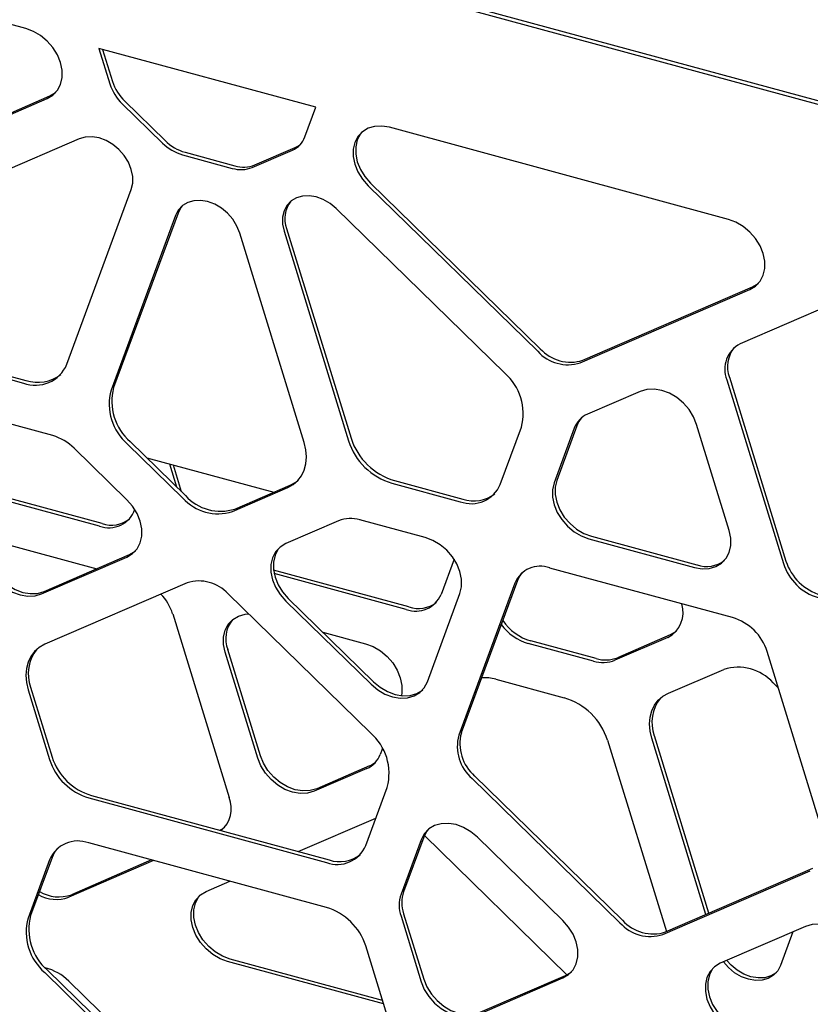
# Model space of a CAD drawing. Header units: millimetres. Extents: x -217 to 5933, y 23 to 4888.
# Tile 34 of 40: x 4081 to 4253, y 3465 to 3679. Entities that reach past the tile are written whole.
import ezdxf

# ---------------------------------------------------------------- set-up
doc = ezdxf.new("R2010")
doc.units = ezdxf.units.MM
doc.header["$LTSCALE"] = 15

msp = doc.modelspace()

# ---------------------------------------------------------------- linework, layer by layer
for p, q in [((4864.26, 3494.46), (3873.53, 3763.71)), ((4858.25, 3496.88), (3899.86, 3757.35)), ((4082.62, 3676.73), (4009.19, 3696.69)), ((4145.48, 3659.65), (4098.49, 3672.42)), ((4098.49, 3672.42), (4100.86, 3664.71)), ((4099.28, 3672.2), (4101.42, 3665.26)), ((4050.5, 3645.65), (4087.28, 3661.55)), ((4051.06, 3646.2), (4087.84, 3662.1)), ((4103.54, 3660.41), (4112.26, 3651.9)), ((4104.1, 3660.95), (4112.82, 3652.44)), ((4143.11, 3653.23), (4145.48, 3659.65)), ((4234.88, 3635.35), (4161.45, 3655.31)), ((4094.19, 3652.83), (4057.64, 3637.02)), ((4117.16, 3649.9), (4127.94, 3646.97)), ((4131.71, 3646.61), (4140.43, 3650.38)), ((4132.27, 3647.15), (4140.99, 3650.93)), ((4116.6, 3649.35), (4127.38, 3646.42)), ((4157.35, 3643.21), (4194.13, 3607.31)), ((4091.52, 3603.96), (4105.48, 3641.81)), ((4156.79, 3642.66), (4193.57, 3606.77)), ((4115.62, 3636.73), (4101.66, 3598.89)), ((4186.43, 3602.02), (4149.88, 3637.69)), ((4115.06, 3636.19), (4101.1, 3598.34)), ((4138.59, 3632.81), (4152.55, 3587.37)), ((4139.15, 3633.35), (4153.11, 3587.92)), ((4142.98, 3586.96), (4129.01, 3632.39)), ((4269.3, 3622.16), (4237.44, 3608.39)), ((4202.77, 3604.27), (4239.55, 3620.17)), ((4203.33, 3604.81), (4240.11, 3620.72)), ((4067.29, 3603.91), (4082.11, 3599.89)), ((4067.85, 3604.46), (4082.67, 3600.43)), ((4234.56, 3600.57), (4246.8, 3560.74)), ((4235.12, 3601.12), (4247.36, 3561.29)), ((4215.79, 3598.08), (4204.37, 3593.14)), ((4088.46, 3588.49), (4074.34, 3592.33)), ((4185.45, 3577.91), (4190.03, 3590.32)), ((4201.48, 3590.07), (4197.12, 3578.24)), ((4202.04, 3590.62), (4197.68, 3578.79)), ((4235.07, 3567.93), (4228, 3590.91)), ((4104.56, 3574.6), (4093.13, 3585.75)), ((4104.69, 3586.64), (4116.68, 3574.94)), ((4105.25, 3587.18), (4117.24, 3575.49)), ((4108.84, 3583.68), (4136.35, 3576.2)), ((4115.35, 3577.32), (4113.82, 3582.33)), ((4116.39, 3576.31), (4114.61, 3582.11)), ((4127.39, 3572.03), (4139.38, 3577.21)), ((4127.95, 3572.57), (4139.94, 3577.76)), ((4161.97, 3578.18), (4176.78, 3574.16)), ((4162.53, 3578.73), (4177.34, 3574.7)), ((4098.6, 3568.87), (4075.75, 3575.08)), ((4099.16, 3569.42), (4076.31, 3575.63)), ((4150.39, 3570.01), (4138.96, 3565.07)), ((4169.18, 3566.38), (4155.05, 3570.22)), ((4073.01, 3566.43), (4098.02, 3559.64)), ((4205.22, 3566.67), (4228.08, 3560.46)), ((4204.66, 3566.12), (4227.52, 3559.91)), ((4086.06, 3554.16), (4104.56, 3562.16)), ((4086.62, 3554.71), (4105.12, 3562.7)), ((4175.45, 3561.7), (4172.63, 3554.07)), ((4165.65, 3551.35), (4136.31, 3559.32)), ((4165.09, 3550.8), (4136.43, 3558.59)), ((4235.77, 3549.03), (4196.17, 3559.79)), ((4117.6, 3556.59), (4086.76, 3543.25)), ((4188.62, 3556.53), (4176.45, 3523.54)), ((4189.18, 3557.08), (4177.01, 3524.09)), ((4157.32, 3524.07), (4126.48, 3554.17)), ((4169.66, 3535.11), (4176.72, 3554.26)), ((4138.96, 3552.63), (4157.45, 3534.58)), ((4139.52, 3553.18), (4158.01, 3535.13)), ((4114.46, 3549.86), (4126.69, 3510.02)), ((4147.01, 3545.86), (4156.24, 3543.35)), ((4222.3, 3545.29), (4210.87, 3540.35)), ((4205.64, 3539.6), (4191.52, 3543.44)), ((4206.2, 3540.15), (4192.08, 3543.99)), ((4221.74, 3544.74), (4210.31, 3539.8)), ((4132.9, 3518.56), (4125.84, 3541.55)), ((4133.46, 3519.11), (4126.4, 3542.1)), ((4255.51, 3501.97), (4243.32, 3541.67)), ((4221.87, 3532.63), (4233.86, 3537.81)), ((4184.47, 3535.68), (4199.29, 3531.66)), ((4244.58, 3534.9), (4245.75, 3533.76)), ((4083.12, 3533.4), (4087.77, 3518.27)), ((4083.68, 3533.94), (4088.33, 3518.82)), ((4208.7, 3522.47), (4221.45, 3480.98)), ((4230.01, 3484.68), (4218.28, 3522.89)), ((4230.66, 3484.96), (4218.84, 3523.43)), ((4159.9, 3520.69), (4159.43, 3519.4)), ((4156.54, 3516.34), (4145.11, 3511.4)), ((4157.1, 3516.89), (4145.67, 3511.95)), ((4179.33, 3514.16), (4211.38, 3482.89)), ((4179.89, 3514.71), (4211.94, 3483.43)), ((4156.3, 3499.65), (4160.95, 3512.24)), ((4096.29, 3509.96), (4147.78, 3495.96)), ((4096.85, 3510.5), (4148.34, 3496.51)), ((4141.69, 3498.32), (4158.48, 3505.57)), ((4147.78, 3486.2), (4096.29, 3500.2)), ((4168.31, 3500.9), (4163.95, 3489.07)), ((4168.87, 3501.45), (4164.51, 3489.61)), ((4169.01, 3501.78), (4199.9, 3471.64)), ((4199.01, 3483.38), (4180.52, 3501.43)), ((4087.77, 3496.51), (4083.12, 3483.92)), ((4088.33, 3497.06), (4083.68, 3484.46)), ((4110.33, 3496.38), (4091.95, 3488.43)), ((4109.9, 3496.5), (4092.51, 3488.98)), ((4220.7, 3480.35), (4252.63, 3494.16)), ((4221.26, 3480.9), (4253.19, 3494.7)), ((4121.7, 3489.67), (4126.84, 3491.89)), ((4163.95, 3484.31), (4168.31, 3470.11)), ((4164.51, 3484.86), (4168.87, 3470.65)), ((4251.61, 3482.11), (4233.12, 3474.11)), ((4248.88, 3480.92), (4246.2, 3473.66)), ((4160.95, 3462.76), (4156.3, 3477.89)), ((4160.17, 3465.31), (4126.37, 3474.49)), ((4159.94, 3466.07), (4126.93, 3475.04)), ((4087.32, 3472.63), (4118.16, 3442.53)), ((4086.76, 3472.09), (4117.6, 3441.99)), ((4091.95, 3470.26), (4123.17, 3439.79)), ((4180.52, 3462.94), (4199.01, 3470.94)), ((4181.08, 3463.49), (4199.57, 3471.48))]:
    msp.add_line(p, q)
at = {"flags": 128}
for points in [[(4087.28, 3661.55), (4088.51, 3662.29), (4089.49, 3663.33), (4090.16, 3664.61), (4090.51, 3666.09), (4090.51, 3667.7), (4090.16, 3669.37), (4089.49, 3671.02), (4088.51, 3672.58), (4087.28, 3673.99), (4085.85, 3675.19), (4084.27, 3676.11), (4082.62, 3676.73)], [(4087.84, 3662.1), (4089.07, 3662.84), (4089.15, 3662.9)], [(4161.45, 3655.31), (4159.8, 3655.59), (4158.23, 3655.52), (4156.79, 3655.1), (4155.56, 3654.36), (4154.58, 3653.33), (4153.91, 3652.04), (4153.56, 3650.56), (4153.56, 3648.96), (4153.91, 3647.29), (4154.58, 3645.64), (4155.56, 3644.07), (4156.79, 3642.66)], [(4155.48, 3654.3), (4155.14, 3653.87), (4154.47, 3652.59), (4154.12, 3651.11), (4154.12, 3649.5), (4154.47, 3647.84), (4155.14, 3646.18), (4156.12, 3644.62), (4157.35, 3643.21)], [(4105.48, 3641.81), (4105.8, 3643.17), (4105.8, 3644.66), (4105.48, 3646.2), (4104.86, 3647.73), (4103.95, 3649.18), (4102.81, 3650.48), (4101.49, 3651.59), (4100.03, 3652.44), (4098.5, 3653.01), (4096.98, 3653.27), (4095.52, 3653.21), (4094.19, 3652.83)], [(4129.01, 3632.39), (4128.39, 3633.92), (4127.49, 3635.37), (4126.35, 3636.67), (4125.02, 3637.78), (4123.56, 3638.63), (4122.04, 3639.2), (4120.51, 3639.46), (4119.05, 3639.4), (4117.72, 3639.02), (4116.58, 3638.33), (4115.68, 3637.38), (4115.06, 3636.19)], [(4149.88, 3637.69), (4148.56, 3638.79), (4147.1, 3639.65), (4145.57, 3640.22), (4144.04, 3640.48), (4142.59, 3640.42), (4141.26, 3640.03), (4140.12, 3639.35), (4139.22, 3638.39), (4138.59, 3637.2), (4138.27, 3635.83), (4138.27, 3634.35), (4138.59, 3632.81)], [(4116.53, 3638.29), (4116.24, 3637.92), (4115.62, 3636.73)], [(4239.55, 3620.17), (4240.78, 3620.91), (4241.76, 3621.95), (4242.43, 3623.23), (4242.78, 3624.71), (4242.78, 3626.32), (4242.43, 3627.98), (4241.76, 3629.64), (4240.78, 3631.2), (4239.55, 3632.61), (4238.11, 3633.81), (4236.53, 3634.73), (4234.88, 3635.35)], [(4240.11, 3620.72), (4241.34, 3621.46), (4241.42, 3621.52)], [(4228, 3590.91), (4227.33, 3592.57), (4226.35, 3594.13), (4225.12, 3595.54), (4223.69, 3596.74), (4222.11, 3597.66), (4220.46, 3598.28), (4218.81, 3598.56), (4217.23, 3598.49), (4215.79, 3598.08)], [(4139.38, 3577.21), (4140.56, 3577.87), (4141.57, 3578.74), (4142.38, 3579.8), (4142.98, 3581.03), (4143.34, 3582.39), (4143.46, 3583.86), (4143.34, 3585.39), (4142.98, 3586.96)], [(4139.94, 3577.76), (4141.12, 3578.41), (4141.65, 3578.82)], [(4197.12, 3578.24), (4196.77, 3576.76), (4196.77, 3575.15), (4197.12, 3573.49), (4197.79, 3571.84), (4198.77, 3570.27), (4200, 3568.86), (4201.44, 3567.66), (4203.01, 3566.74), (4204.66, 3566.12)], [(4197.68, 3578.79), (4197.33, 3577.31), (4197.33, 3575.7), (4197.68, 3574.03), (4198.35, 3572.38), (4199.33, 3570.82), (4200.56, 3569.41), (4202, 3568.21), (4203.57, 3567.29), (4205.22, 3566.67)], [(4104.56, 3562.16), (4105.79, 3562.9), (4106.76, 3563.93), (4107.44, 3565.22), (4107.78, 3566.7), (4107.78, 3568.3), (4107.44, 3569.97), (4106.76, 3571.62), (4105.79, 3573.19), (4104.56, 3574.6)], [(4176.72, 3554.26), (4177.07, 3555.74), (4177.07, 3557.35), (4176.72, 3559.01), (4176.05, 3560.66), (4175.07, 3562.23), (4173.84, 3563.64), (4172.41, 3564.83), (4170.83, 3565.76), (4169.18, 3566.38)], [(4227.52, 3559.91), (4229.17, 3559.63), (4230.75, 3559.7), (4232.18, 3560.11), (4233.42, 3560.85), (4234.39, 3561.89), (4235.07, 3563.17), (4235.41, 3564.65), (4235.41, 3566.26), (4235.07, 3567.93)], [(4138.96, 3565.07), (4137.73, 3564.33), (4136.75, 3563.3), (4136.08, 3562.01), (4135.73, 3560.53), (4135.73, 3558.92), (4136.08, 3557.26), (4136.75, 3555.61), (4137.73, 3554.04), (4138.96, 3552.63)], [(4137.65, 3564.27), (4137.31, 3563.84), (4136.64, 3562.56), (4136.29, 3561.08), (4136.29, 3559.47), (4136.64, 3557.81), (4137.31, 3556.15), (4138.29, 3554.59), (4139.52, 3553.18)], [(4105.12, 3562.7), (4106.35, 3563.44), (4106.43, 3563.51)], [(4073.85, 3561.32), (4074.53, 3559.67), (4075.5, 3558.11), (4076.74, 3556.7), (4078.17, 3555.5), (4079.75, 3554.58), (4081.4, 3553.96), (4083.05, 3553.68), (4084.63, 3553.75), (4086.06, 3554.16)], [(4074.41, 3561.87), (4075.09, 3560.22), (4076.06, 3558.65), (4077.3, 3557.24), (4078.73, 3556.05), (4080.31, 3555.12), (4081.96, 3554.51), (4083.61, 3554.23), (4085.19, 3554.29), (4086.62, 3554.71)], [(4190.19, 3558.79), (4189.66, 3558.06), (4189.18, 3557.08)], [(4125.84, 3541.55), (4125.5, 3543.22), (4125.5, 3544.82), (4125.84, 3546.3), (4126.52, 3547.59), (4127.49, 3548.62), (4128.72, 3549.36), (4130.16, 3549.78), (4130.9, 3549.85)], [(4223.61, 3546.1), (4223.53, 3546.03), (4222.3, 3545.29)], [(4086.76, 3543.25), (4085.56, 3542.59), (4084.54, 3541.71), (4083.72, 3540.63), (4083.12, 3539.39), (4082.75, 3538.01), (4082.63, 3536.53), (4082.75, 3534.97), (4083.12, 3533.4)], [(4156.24, 3543.35), (4157.89, 3542.74), (4159.47, 3541.81), (4160.91, 3540.62), (4162.14, 3539.21), (4163.12, 3537.64), (4163.79, 3535.99), (4164.14, 3534.32), (4164.14, 3532.72), (4164.05, 3532.14)], [(4157.45, 3534.58), (4158.89, 3533.39), (4160.47, 3532.46), (4162.12, 3531.85), (4163.76, 3531.57), (4165.34, 3531.64), (4166.78, 3532.05), (4168.01, 3532.79), (4168.99, 3533.82), (4169.66, 3535.11)], [(4158.01, 3535.13), (4159.45, 3533.94), (4161.03, 3533.01), (4162.68, 3532.39), (4164.32, 3532.11), (4165.9, 3532.18), (4167.34, 3532.6), (4168.57, 3533.34), (4168.65, 3533.4)], [(4218.28, 3522.89), (4217.91, 3524.45), (4217.79, 3525.98), (4217.91, 3527.45), (4218.28, 3528.81), (4218.87, 3530.04), (4219.68, 3531.11), (4220.69, 3531.98), (4221.87, 3532.63)], [(4145.11, 3511.4), (4143.68, 3510.99), (4142.1, 3510.92), (4140.45, 3511.2), (4138.8, 3511.81), (4137.22, 3512.74), (4135.79, 3513.93), (4134.55, 3515.34), (4133.58, 3516.91), (4132.9, 3518.56)], [(4145.67, 3511.95), (4144.24, 3511.53), (4142.66, 3511.46), (4141.01, 3511.74), (4139.36, 3512.36), (4137.78, 3513.29), (4136.35, 3514.48), (4135.11, 3515.89), (4134.14, 3517.46), (4133.46, 3519.11)], [(4180.52, 3501.43), (4179.09, 3502.62), (4177.51, 3503.55), (4175.86, 3504.16), (4174.21, 3504.44), (4172.63, 3504.37), (4171.19, 3503.96), (4169.96, 3503.22), (4168.99, 3502.18), (4168.31, 3500.9)], [(4125.68, 3503.56), (4125.32, 3503.28), (4124.73, 3502.93)], [(4169.88, 3503.16), (4169.55, 3502.73), (4168.87, 3501.45)], [(4089.5, 3499.03), (4088.87, 3498.17), (4088.33, 3497.06)], [(4126.37, 3474.49), (4124.72, 3475.11), (4123.14, 3476.04), (4121.7, 3477.23), (4120.47, 3478.64), (4119.5, 3480.21), (4118.82, 3481.86), (4118.48, 3483.52), (4118.48, 3485.13), (4118.82, 3486.61), (4119.5, 3487.9), (4120.47, 3488.93), (4121.7, 3489.67)], [(4126.93, 3475.04), (4125.28, 3475.66), (4123.7, 3476.58), (4122.26, 3477.78), (4121.03, 3479.19), (4120.06, 3480.75), (4119.38, 3482.4), (4119.04, 3484.07), (4119.04, 3485.68), (4119.38, 3487.16), (4120.06, 3488.44), (4120.39, 3488.87)], [(4199.01, 3470.94), (4200.25, 3471.68), (4201.22, 3472.71), (4201.9, 3474), (4202.24, 3475.48), (4202.24, 3477.09), (4201.9, 3478.75), (4201.22, 3480.4), (4200.25, 3481.97), (4199.01, 3483.38)], [(4263.82, 3474.94), (4263.15, 3476.59), (4262.17, 3478.16), (4260.94, 3479.57), (4259.5, 3480.77), (4257.92, 3481.69), (4256.27, 3482.31), (4254.62, 3482.59), (4253.05, 3482.52), (4251.61, 3482.11)], [(4245.28, 3472.1), (4245.23, 3472.06), (4244.09, 3471.37), (4242.76, 3470.99), (4241.3, 3470.93), (4239.78, 3471.18), (4238.25, 3471.75), (4236.79, 3472.61), (4235.46, 3473.71), (4234.55, 3474.73)], [(4233.12, 3474.11), (4231.89, 3473.37), (4230.91, 3472.33), (4230.24, 3471.05), (4229.89, 3469.57), (4229.89, 3467.96), (4230.24, 3466.3), (4230.91, 3464.64), (4231.89, 3463.08), (4233.12, 3461.67)], [(4231.81, 3473.3), (4231.47, 3472.88), (4230.8, 3471.6), (4230.45, 3470.12), (4230.45, 3468.51), (4230.8, 3466.84), (4231.47, 3465.19), (4232.45, 3463.63), (4233.68, 3462.21)], [(4246.2, 3473.66), (4245.57, 3472.47), (4244.67, 3471.51), (4243.53, 3470.82), (4242.2, 3470.44), (4240.74, 3470.38), (4239.22, 3470.64), (4237.69, 3471.21), (4236.23, 3472.06), (4234.9, 3473.17), (4233.81, 3474.41)], [(4168.87, 3470.65), (4169.55, 3469), (4170.52, 3467.43), (4171.75, 3466.02), (4173.19, 3464.83), (4174.77, 3463.9), (4176.42, 3463.29), (4178.07, 3463.01), (4179.65, 3463.07), (4181.08, 3463.49)], [(4199.57, 3471.48), (4200.81, 3472.22), (4200.89, 3472.29)], [(4168.31, 3470.11), (4168.99, 3468.45), (4169.96, 3466.89), (4171.19, 3465.48), (4172.63, 3464.28), (4174.21, 3463.36), (4175.86, 3462.74), (4177.51, 3462.46), (4179.09, 3462.53), (4180.52, 3462.94)]]:
    msp.add_lwpolyline(points, dxfattribs=at)
for centre, radius, start, end in [((4110.71, 3667.86), 10.35, 197.7215, 226.1011), ((4111.27, 3668.41), 10.35, 197.7215, 226.1011), ((4119.38, 3659.06), 10.1, 225.173, 254.019), ((4119.94, 3659.61), 10.1, 225.173, 254.019), ((4138.5, 3654.88), 4.9, 293.2018, 340.2654), ((4139.03, 3655.48), 4.96, 293.2442, 309.5417), ((4129.28, 3652.73), 6.59, 253.2251, 291.6804), ((4129.84, 3653.28), 6.59, 253.2251, 291.6804), ((4144.93, 3635.51), 6.17, 142.0352, 200.4943), ((4200.66, 3613.17), 8.77, 221.8611, 287.7298), ((4240.2, 3602.93), 6.11, 116.8013, 202.7049), ((4241.38, 3603.45), 6.69, 141.8296, 200.4), ((4200.1, 3612.62), 8.77, 221.8611, 287.7298), ((4084.7, 3606.81), 7.4, 249.4895, 337.2757), ((4085.21, 3608.09), 8.06, 251.6497, 308.2277), ((4178.87, 3593.29), 11.55, 345.0744, 49.0852), ((4112.26, 3595.36), 11.55, 165.0744, 229.0852), ((4112.82, 3595.91), 11.55, 165.0744, 229.0852), ((4206.44, 3588.29), 5.27, 113.2111, 160.2438), ((4207.12, 3588.78), 5.4, 138.8205, 160.0079), ((4085.47, 3578.05), 10.86, 45.1815, 74.0194), ((4166.5, 3592.22), 14.06, 197.817, 253.5786), ((4165.94, 3591.67), 14.06, 197.817, 253.5786), ((4179.17, 3580.54), 6.81, 249.4895, 337.2757), ((4124.28, 3581.76), 10.21, 221.8611, 287.7298), ((4124.84, 3582.3), 10.21, 221.8611, 287.7298), ((4179.68, 3581.76), 7.43, 251.6626, 307.9565), ((4100.66, 3574.44), 5.93, 249.7031, 340.8292), ((4153.01, 3563.44), 7.08, 73.2222, 111.717), ((4101.2, 3575.55), 6.46, 251.5868, 307.5453), ((4194.09, 3554.24), 5.93, 69.4895, 157.2757), ((4230.14, 3566.48), 6.36, 251.1241, 308.008), ((4257.53, 3564.19), 11.27, 197.817, 253.5786), ((4258.09, 3564.74), 11.27, 197.817, 253.5786), ((4120.17, 3548.52), 8.46, 41.8611, 107.7298), ((4103.91, 3546.49), 11.07, 17.6981, 43.6372), ((4167.16, 3556.36), 5.93, 249.4895, 337.2757), ((4167.68, 3557.5), 6.48, 251.687, 307.4451), ((4219.02, 3550.14), 6.04, 296.6906, 18.0935), ((4132.52, 3544.45), 6.56, 141.209, 201.0206), ((4194.65, 3554.16), 11.17, 216.3907, 253.7025), ((4195.27, 3554.8), 11.28, 214.5362, 253.5345), ((4232.59, 3538.22), 11.27, 17.817, 73.5786), ((4091.56, 3536.88), 8.41, 141.0236, 200.4409), ((4207.69, 3546.38), 7.08, 253.2222, 291.717), ((4208.25, 3546.93), 7.08, 253.2222, 291.717), ((4236.97, 3528.09), 10.21, 41.8611, 107.7298), ((4182.03, 3527.04), 8.98, 74.1851, 93.9473), ((4195.31, 3518.17), 14.06, 17.817, 73.5786), ((4226.63, 3526.34), 8.32, 141.0577, 200.4392), ((4149.67, 3515.25), 11.68, 345.0744, 49.0852), ((4185.96, 3521.7), 9.26, 165.0744, 229.0852), ((4185.4, 3521.16), 9.26, 165.0744, 229.0852), ((4154.47, 3521.18), 5.27, 293.2111, 340.2438), ((4099.89, 3522.17), 12.73, 197.817, 253.5786), ((4100.45, 3522.71), 12.73, 197.817, 253.5786), ((4155, 3521.78), 5.33, 293.2518, 309.8664), ((4120.87, 3507.66), 6.29, 310.358, 22.1045), ((4093.94, 3493.93), 6.69, 69.4895, 157.2757), ((4150.13, 3502.23), 6.69, 249.4895, 337.2757), ((4150.64, 3503.44), 7.31, 251.6654, 307.8963), ((4089.8, 3496.46), 7.96, 238.2067, 289.9067), ((4171.57, 3487.24), 7.46, 161.4132, 198.5868), ((4089.25, 3495.83), 7.88, 240.3072, 290.0301), ((4171.01, 3486.69), 7.46, 161.4132, 198.5868), ((4144.18, 3473.99), 12.73, 17.817, 73.5786), ((4094.4, 3480.91), 11.68, 165.0744, 229.0852), ((4094.96, 3481.46), 11.68, 165.0744, 229.0852), ((4218.56, 3489.37), 8.89, 221.8611, 287.7298), ((4218, 3488.82), 8.89, 221.8611, 287.7298), ((4084.41, 3462.73), 10.65, 44.9569, 76.7305)]:
    msp.add_arc(centre, radius, start, end)

doc.saveas('drawing.dxf')
